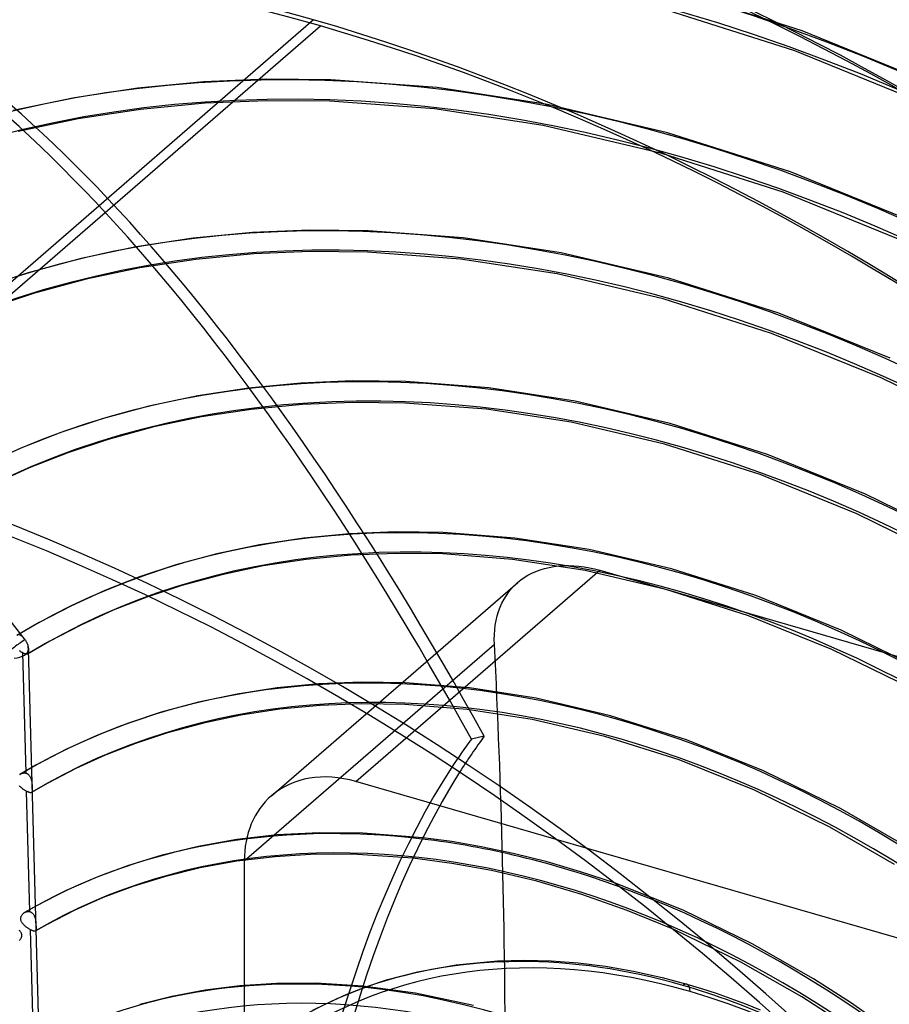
# Model space of a CAD drawing. Header units: millimetres. Extents: x -192 to 186, y -241 to 236.
# Tile 68 of 87: x -26 to 36, y 59 to 129. Entities that reach past the tile are written whole.
import ezdxf

# ---------------------------------------------------------------- set-up
doc = ezdxf.new("R2010")
doc.units = ezdxf.units.MM
doc.layers.add('MAIN-1', color=7, linetype='Continuous')
doc.layers.add('MAIN-2', color=7, linetype='Continuous')

msp = doc.modelspace()

# ---------------------------------------------------------------- linework, layer by layer
at = {"layer": 'MAIN-1'}
for p, q in [((-4.75, 128.821), (-40.5, 97.861)), ((-25.063, 83.768), (-25.064, 83.768)), ((-25.062, 83.769), (-25.063, 83.768)), ((-25.063, 83.768), (-25.063, 83.768)), ((-25.063, 83.768), (-25.063, 83.768)), ((-25.062, 83.769), (-25.062, 83.769)), ((-25.062, 83.769), (-25.062, 83.769)), ((-24.79, 73.928), (-24.791, 73.928)), ((-24.791, 73.928), (-24.791, 73.927)), ((-24.791, 73.927), (-24.791, 73.927)), ((-24.789, 73.928), (-24.79, 73.928)), ((-24.79, 73.928), (-24.79, 73.928)), ((-24.79, 73.928), (-24.79, 73.928)), ((12.496, 70.597), (4.214, 72.988)), ((5.073, 70.44), (3.013, 70.717)), ((7.166, 70.081), (5.073, 70.44)), ((9.428, 69.604), (7.166, 70.081)), ((5.068, 68.897), (2.306, 69.26)), ((11.846, 69.001), (9.428, 69.604)), ((7.9, 68.379), (5.068, 68.897)), ((14.229, 68.304), (11.846, 69.001)), ((11.108, 67.62), (7.9, 68.379)), ((16.637, 67.501), (14.229, 68.304)), ((14.309, 66.679), (11.108, 67.62)), ((17.538, 65.546), (14.309, 66.679)), ((20.8, 64.211), (17.538, 65.546)), ((-24.518, 64.084), (-24.519, 64.083)), ((-24.517, 64.084), (-24.518, 64.084)), ((-24.518, 64.084), (-24.518, 64.084)), ((-24.518, 64.084), (-24.518, 64.084)), ((-24.517, 64.085), (-24.517, 64.084)), ((-24.517, 64.084), (-24.517, 64.084)), ((2.626, 61.188), (5.389, 61.694)), ((5.389, 61.694), (8.314, 61.967)), ((8.314, 61.967), (10.271, 62.019)), ((10.271, 62.019), (12.134, 61.969)), ((12.134, 61.969), (14.044, 61.825)), ((14.044, 61.825), (15.996, 61.582)), ((15.996, 61.582), (17.986, 61.238)), ((0.498, 60.633), (2.626, 61.188)), ((17.986, 61.238), (20.019, 60.787)), ((2.503, 59.677), (-1.243, 60.176)), ((-0.966, 60.15), (0.498, 60.633)), ((20.019, 60.787), (21.777, 60.316)), ((21.777, 60.316), (22.815, 60.004)), ((6.606, 58.804), (2.503, 59.677)), ((22.815, 60.004), (23.851, 59.666)), ((23.851, 59.666), (24.892, 59.3)), ((24.892, 59.3), (25.939, 58.906)), ((25.939, 58.906), (26.984, 58.486))]:
    msp.add_line(p, q, dxfattribs=at)
for centre, major_axis, ratio, start_param, end_param in [((-0.5, -0.433), (106.054, -122.46), 0.75, 0.713724, 3.466968), ((-4.75, -4.114), (-100.489, 116.035), 0.75, -0.857072, 0), ((-4.75, -4.114), (-100.489, 116.035), 0.75, -2.427868, -0.857072), ((-40.5, -35.074), (-100.489, 116.035), 0.75, -3.141592, -0.857072), ((-40.5, -35.074), (99.835, -115.279), 0.75, 0, 2.284521), ((55.377, -66.759), (-34.463, 154.81), 0.352244, 0.330651, 0.844563), ((56.29, -66.555), (-34.463, 154.81), 0.352244, 0.339715, 0.844563), ((12.628, 10.936), (-43.628, 50.377), 0.75, -0.932865, -0.688877), ((21.5, 18.62), (31.448, -36.313), 0.75, 2.284521, 2.853033), ((21.5, 59.355), (0.277, 0.961), 0.433013, 0.000007, 0.588003), ((21.5, 18.62), (31.448, -36.313), 0.75, 2.114858, 2.284521), ((8.228, 7.126), (-38.636, 44.613), 0.75, -1.566421, -0.670109)]:
    msp.add_ellipse(centre, major_axis=major_axis, ratio=ratio, start_param=start_param, end_param=end_param, dxfattribs=at)
at = {"layer": 'MAIN-2'}
for p, q in [((29.959, 128.045), (20.318, 131.13)), ((29.438, 126.612), (19.911, 129.66)), ((-40.5, 96.995), (-4.25, 128.388)), ((39.702, 124.077), (29.959, 128.045)), ((39.074, 122.687), (29.438, 126.612)), ((-8.109, 124.603), (-12.555, 124.418)), ((-3.533, 124.563), (-8.109, 124.603)), ((4.028, 124.005), (-3.533, 124.563)), ((-17.231, 123.972), (-21.742, 123.286)), ((-12.555, 124.418), (-17.231, 123.972)), ((11.865, 122.806), (4.028, 124.005)), ((-21.742, 123.286), (-26.086, 122.371)), ((-17.044, 122.459), (-21.469, 121.785)), ((-12.452, 122.896), (-17.044, 122.459)), ((-8.084, 123.078), (-12.452, 122.896)), ((-3.584, 123.039), (-8.084, 123.078)), ((3.856, 122.49), (-3.584, 123.039)), ((11.578, 121.309), (3.856, 122.49)), ((20.412, 120.802), (11.865, 122.806)), ((-21.469, 121.785), (-25.729, 120.888)), ((20.005, 119.332), (11.578, 121.309)), ((29.138, 118.013), (20.412, 120.802)), ((28.619, 116.58), (20.005, 119.332)), ((37.958, 114.428), (29.138, 118.013)), ((37.331, 113.037), (28.619, 116.58)), ((-9.099, 113.716), (-13.304, 113.315)), ((-5.043, 113.883), (-9.099, 113.716)), ((-0.865, 113.842), (-5.043, 113.883)), ((5.872, 113.337), (-0.865, 113.842)), ((12.854, 112.267), (5.872, 113.337)), ((-17.36, 112.698), (-21.266, 111.875)), ((-13.304, 113.315), (-17.36, 112.698)), ((-8.997, 112.194), (-13.117, 111.802)), ((-5.019, 112.359), (-8.997, 112.194)), ((-0.919, 112.318), (-5.019, 112.359)), ((5.7, 111.822), (-0.919, 112.318)), ((20.505, 110.474), (12.854, 112.267)), ((-21.266, 111.875), (-25.021, 110.857)), ((-13.117, 111.802), (-17.087, 111.197)), ((12.566, 110.769), (5.7, 111.822)), ((-25.021, 110.857), (-28.33, 109.761)), ((-17.087, 111.197), (-20.909, 110.392)), ((20.099, 109.004), (12.566, 110.769)), ((-20.909, 110.392), (-24.58, 109.397)), ((28.318, 107.981), (20.505, 110.474)), ((-24.58, 109.397), (-27.812, 108.326)), ((27.799, 106.547), (20.099, 109.004)), ((36.214, 104.778), (28.318, 107.981)), ((35.588, 103.387), (27.799, 106.547)), ((-5.644, 103.014), (-9.377, 102.658)), ((-1.976, 103.164), (-5.644, 103.014)), ((1.803, 103.121), (-1.976, 103.164)), ((7.717, 102.67), (1.803, 103.121)), ((43.385, 99.523), (35.588, 103.387)), ((-9.377, 102.658), (-12.978, 102.11)), ((13.842, 101.728), (7.717, 102.67)), ((-12.978, 102.11), (-16.446, 101.379)), ((-5.542, 101.492), (-9.19, 101.145)), ((-1.954, 101.639), (-5.542, 101.492)), ((1.746, 101.597), (-1.954, 101.639)), ((7.543, 101.155), (1.746, 101.597)), ((20.599, 100.146), (13.842, 101.728)), ((-16.446, 101.379), (-19.78, 100.475)), ((-9.19, 101.145), (-12.705, 100.61)), ((13.554, 100.23), (7.543, 101.155)), ((-19.78, 100.475), (-22.718, 99.502)), ((-12.705, 100.61), (-16.089, 99.897)), ((20.194, 98.676), (13.554, 100.23)), ((27.498, 97.949), (20.599, 100.146)), ((-22.718, 99.502), (-25.546, 98.396)), ((-16.089, 99.897), (-19.339, 99.015)), ((-19.339, 99.015), (-22.2, 98.068)), ((26.98, 96.515), (20.194, 98.676)), ((-25.546, 98.396), (-28.265, 97.162)), ((-22.2, 98.068), (-24.953, 96.991)), ((34.47, 95.128), (27.498, 97.949)), ((-24.953, 96.991), (-27.598, 95.791)), ((33.846, 93.737), (26.98, 96.515)), ((41.444, 91.683), (34.47, 95.128)), ((-25.249, 84.777), (-32.409, 94.004)), ((40.719, 90.341), (33.846, 93.737)), ((1.083, 92.444), (-2.189, 92.312)), ((4.457, 92.4), (1.083, 92.444)), ((9.554, 92.003), (4.457, 92.4)), ((-5.45, 92.001), (-8.596, 91.522)), ((-2.189, 92.312), (-5.45, 92.001)), ((14.83, 91.189), (9.554, 92.003)), ((-8.596, 91.522), (-11.626, 90.884)), ((20.696, 89.817), (14.83, 91.189)), ((-11.626, 90.884), (-14.539, 90.094)), ((-5.263, 90.488), (-8.323, 90.022)), ((-2.087, 90.79), (-5.263, 90.488)), ((1.121, 90.919), (-2.087, 90.79)), ((4.431, 90.875), (1.121, 90.919)), ((9.396, 90.486), (4.431, 90.875)), ((14.542, 89.691), (9.396, 90.486)), ((-14.539, 90.094), (-17.106, 89.243)), ((-8.323, 90.022), (-11.269, 89.401)), ((-1.747, 74.708), (15.583, 89.716)), ((10.755, 89.507), (11.041, 89.637)), ((11.041, 89.637), (11.342, 89.75)), ((11.342, 89.75), (11.656, 89.846)), ((11.656, 89.846), (11.981, 89.925)), ((11.981, 89.925), (12.317, 89.985)), ((12.317, 89.985), (12.662, 90.028)), ((12.662, 90.028), (13.015, 90.051)), ((13.015, 90.051), (13.374, 90.056)), ((13.374, 90.056), (13.739, 90.043)), ((13.739, 90.043), (14.107, 90.012)), ((14.107, 90.012), (14.478, 89.962)), ((14.478, 89.962), (14.848, 89.896)), ((20.283, 88.349), (14.542, 89.691)), ((14.848, 89.896), (15.217, 89.814)), ((15.217, 89.814), (15.583, 89.716)), ((15.583, 89.716), (78.976, 71.416)), ((26.685, 87.915), (20.696, 89.817)), ((-17.106, 89.243), (-19.577, 88.277)), ((-11.269, 89.401), (-14.098, 88.634)), ((-7.737, 73.7), (9.756, 88.85)), ((9.533, 88.643), (9.752, 88.846)), ((9.752, 88.846), (9.984, 89.035)), ((9.984, 89.035), (10.226, 89.206)), ((10.226, 89.206), (10.482, 89.363)), ((10.482, 89.363), (10.755, 89.507)), ((-19.577, 88.277), (-21.953, 87.199)), ((-14.098, 88.634), (-16.589, 87.809)), ((8.952, 87.935), (9.132, 88.186)), ((9.132, 88.186), (9.325, 88.422)), ((9.325, 88.422), (9.533, 88.643)), ((26.151, 86.486), (20.283, 88.349)), ((-16.589, 87.809), (-18.984, 86.872)), ((8.64, 87.389), (8.788, 87.669)), ((8.788, 87.669), (8.952, 87.935)), ((32.737, 85.473), (26.685, 87.915)), ((-21.953, 87.199), (-24.236, 86.012)), ((-18.984, 86.872), (-21.286, 85.827)), ((8.3, 86.48), (8.396, 86.794)), ((8.396, 86.794), (8.509, 87.097)), ((8.509, 87.097), (8.64, 87.389)), ((8.162, 85.827), (8.222, 86.157)), ((8.222, 86.157), (8.3, 86.48)), ((32.088, 84.093), (26.151, 86.486)), ((-24.236, 86.012), (-25.797, 85.106)), ((-21.286, 85.827), (-23.496, 84.678)), ((8.097, 85.149), (8.121, 85.49)), ((8.121, 85.49), (8.162, 85.827)), ((38.791, 82.493), (32.737, 85.473)), ((-25.636, 85.135), (-25.613, 85.128)), ((-25.613, 85.128), (-25.591, 85.12)), ((-25.591, 85.12), (-25.568, 85.108)), ((-25.568, 85.108), (-25.545, 85.095)), ((-25.545, 85.095), (-25.523, 85.08)), ((-25.523, 85.08), (-25.5, 85.062)), ((-25.5, 85.062), (-25.478, 85.043)), ((-25.478, 85.043), (-25.456, 85.022)), ((-25.456, 85.022), (-25.434, 85)), ((-25.434, 85), (-25.412, 84.976)), ((-25.412, 84.976), (-25.39, 84.951)), ((-25.39, 84.951), (-25.367, 84.925)), ((-25.367, 84.925), (-25.344, 84.898)), ((-25.344, 84.898), (-25.321, 84.869)), ((-25.321, 84.869), (-25.297, 84.839)), ((-25.297, 84.839), (-25.273, 84.808)), ((-25.273, 84.808), (-25.249, 84.777)), ((-25.249, 84.777), (-25.248, 84.776)), ((-25.248, 84.776), (-25.247, 84.775)), ((-25.247, 84.775), (-25.246, 84.774)), ((-25.246, 84.774), (-25.246, 84.773)), ((-25.246, 84.773), (-25.245, 84.772)), ((-25.245, 84.772), (-25.244, 84.771)), ((-25.244, 84.771), (-25.222, 84.741)), ((-25.222, 84.741), (-25.201, 84.711)), ((-25.201, 84.711), (-25.182, 84.681)), ((-25.182, 84.681), (-25.163, 84.65)), ((-25.163, 84.65), (-25.145, 84.617)), ((-23.496, 84.678), (-25.064, 83.768)), ((8.089, 84.805), (8.097, 85.149)), ((8.099, 84.461), (8.089, 84.805)), ((-25.598, 83.962), (-25.64, 83.99)), ((-25.556, 83.935), (-25.598, 83.962)), ((-25.145, 84.617), (-25.128, 84.583)), ((-25.128, 84.583), (-25.111, 84.548)), ((-25.111, 84.548), (-25.096, 84.513)), ((-25.096, 84.513), (-25.082, 84.478)), ((-25.082, 84.478), (-25.069, 84.443)), ((-25.069, 84.443), (-25.058, 84.409)), ((-25.058, 84.409), (-25.049, 84.375)), ((-25.049, 84.375), (-25.04, 84.339)), ((-25.04, 84.339), (-25.032, 84.307)), ((-25.032, 84.307), (-25.026, 84.275)), ((-25.026, 84.275), (-25.021, 84.242)), ((-25.021, 84.242), (-25.017, 84.21)), ((-25.017, 84.21), (-25.015, 84.179)), ((-25.015, 84.179), (-25.013, 84.149)), ((-25.013, 84.149), (-25.012, 84.119)), ((-25.012, 84.119), (-25.011, 84.09)), ((-25.011, 84.09), (-25.01, 84.062)), ((-25.01, 84.062), (-25.01, 84.035)), ((-25.01, 84.035), (-25.009, 84.009)), ((-25.009, 83.962), (-25.01, 83.941)), ((-25.01, 83.941), (-25.01, 83.921)), ((-24.211, 54.968), (-25.009, 84.107)), ((-25.009, 84.009), (-25.009, 83.985)), ((-25.009, 83.985), (-25.009, 83.962)), ((-9.671, 69.071), (8.099, 84.461)), ((38.034, 81.169), (32.088, 84.093)), ((-25.514, 83.91), (-25.556, 83.935)), ((-25.473, 83.886), (-25.514, 83.91)), ((-25.433, 83.864), (-25.473, 83.886)), ((-25.433, 83.864), (-25.198, 75.305)), ((-25.399, 83.846), (-25.433, 83.864)), ((-25.366, 83.83), (-25.399, 83.846)), ((-25.335, 83.816), (-25.366, 83.83)), ((-25.305, 83.803), (-25.335, 83.816)), ((-25.276, 83.791), (-25.305, 83.803)), ((-25.249, 83.781), (-25.276, 83.791)), ((-25.223, 83.772), (-25.249, 83.781)), ((-25.199, 83.765), (-25.223, 83.772)), ((-25.176, 83.76), (-25.199, 83.765)), ((-25.155, 83.756), (-25.176, 83.76)), ((-25.136, 83.754), (-25.155, 83.756)), ((-25.118, 83.754), (-25.136, 83.754)), ((-25.102, 83.755), (-25.118, 83.754)), ((-25.088, 83.758), (-25.102, 83.755)), ((-25.075, 83.762), (-25.088, 83.758)), ((-25.064, 83.768), (-25.075, 83.762)), ((-25.058, 83.771), (-25.062, 83.769)), ((-25.055, 83.774), (-25.058, 83.771)), ((-25.052, 83.777), (-25.055, 83.774)), ((-25.049, 83.779), (-25.052, 83.777)), ((-25.046, 83.782), (-25.049, 83.779)), ((-25.044, 83.786), (-25.046, 83.782)), ((-25.037, 83.794), (-25.043, 83.786)), ((-25.032, 83.804), (-25.037, 83.794)), ((-25.027, 83.814), (-25.032, 83.804)), ((-25.023, 83.826), (-25.027, 83.814)), ((-25.02, 83.839), (-25.023, 83.826)), ((-25.017, 83.852), (-25.02, 83.839)), ((-25.015, 83.868), (-25.017, 83.852)), ((-25.013, 83.884), (-25.015, 83.868)), ((-25.011, 83.902), (-25.013, 83.884)), ((-25.01, 83.921), (-25.011, 83.902)), ((-7.333, 81.359), (-10.187, 80.925)), ((-4.374, 81.641), (-7.333, 81.359)), ((-1.352, 81.761), (-4.374, 81.641)), ((1.766, 81.716), (-1.352, 81.761)), ((6.339, 81.354), (1.766, 81.716)), ((11.063, 80.622), (6.339, 81.354)), ((-10.187, 80.925), (-12.936, 80.345)), ((16.357, 79.385), (11.063, 80.622)), ((-12.936, 80.345), (-15.58, 79.629)), ((-7.145, 79.846), (-9.914, 79.424)), ((-4.272, 80.119), (-7.145, 79.846)), ((-1.319, 80.236), (-4.272, 80.119)), ((1.731, 80.191), (-1.319, 80.236)), ((6.176, 79.837), (1.731, 80.191)), ((10.775, 79.125), (6.176, 79.837)), ((-15.58, 79.629), (-17.909, 78.857)), ((-9.914, 79.424), (-12.579, 78.863)), ((15.945, 77.917), (10.775, 79.125)), ((21.759, 77.673), (16.357, 79.385)), ((-17.909, 78.857), (-20.151, 77.98)), ((-12.579, 78.863), (-15.138, 78.169)), ((-20.151, 77.98), (-22.308, 77.001)), ((-15.138, 78.169), (-17.391, 77.422)), ((7.376, 77.923), (6.463, 77.72)), ((21.23, 76.243), (15.945, 77.917)), ((27.22, 75.477), (21.759, 77.673)), ((-22.308, 77.001), (-24.379, 75.924)), ((-17.391, 77.422), (-19.558, 76.575)), ((-19.558, 76.575), (-21.64, 75.63)), ((-24.379, 75.924), (-25.566, 75.241)), ((-21.64, 75.63), (-23.639, 74.59)), ((26.577, 74.093), (21.23, 76.243)), ((-25.63, 75.197), (-25.62, 75.204)), ((-25.62, 75.204), (-25.61, 75.212)), ((-25.61, 75.212), (-25.599, 75.22)), ((-25.599, 75.22), (-25.588, 75.227)), ((-25.588, 75.227), (-25.577, 75.234)), ((-25.577, 75.234), (-25.566, 75.241)), ((-25.566, 75.241), (-25.538, 75.257)), ((-25.538, 75.257), (-25.508, 75.271)), ((-25.508, 75.271), (-25.478, 75.284)), ((-25.478, 75.284), (-25.448, 75.294)), ((-25.448, 75.294), (-25.417, 75.303)), ((-25.417, 75.303), (-25.385, 75.31)), ((-25.385, 75.31), (-25.354, 75.315)), ((-25.354, 75.315), (-25.322, 75.317)), ((-25.322, 75.317), (-25.291, 75.317)), ((-25.291, 75.317), (-25.26, 75.316)), ((-25.26, 75.316), (-25.229, 75.311)), ((-25.229, 75.311), (-25.198, 75.305)), ((-25.198, 75.305), (-25.162, 75.295)), ((-25.162, 75.295), (-25.128, 75.281)), ((-25.128, 75.281), (-25.094, 75.264)), ((-25.094, 75.264), (-25.062, 75.245)), ((-25.062, 75.245), (-25.031, 75.222)), ((-25.031, 75.222), (-25.002, 75.197)), ((-25.002, 75.197), (-24.974, 75.169)), ((-24.974, 75.169), (-24.949, 75.138)), ((-24.949, 75.138), (-24.925, 75.106)), ((-24.925, 75.106), (-24.902, 75.071)), ((-24.902, 75.071), (-24.882, 75.035)), ((-24.882, 75.035), (-24.863, 74.997)), ((-24.863, 74.997), (-24.846, 74.957)), ((-24.846, 74.957), (-24.831, 74.917)), ((-24.831, 74.917), (-24.817, 74.876)), ((-24.817, 74.876), (-24.805, 74.834)), ((32.682, 72.796), (27.22, 75.477)), ((-25.616, 74.363), (-25.648, 74.396)), ((-25.582, 74.33), (-25.616, 74.363)), ((-25.547, 74.298), (-25.582, 74.33)), ((-25.511, 74.267), (-25.547, 74.298)), ((-25.474, 74.236), (-25.511, 74.267)), ((-25.436, 74.207), (-25.474, 74.236)), ((-25.397, 74.178), (-25.436, 74.207)), ((-25.358, 74.15), (-25.397, 74.178)), ((-25.319, 74.124), (-25.358, 74.15)), ((-24.805, 74.834), (-24.795, 74.792)), ((-24.795, 74.792), (-24.785, 74.749)), ((-23.639, 74.59), (-24.791, 73.927)), ((-24.785, 74.749), (-24.778, 74.706)), ((-24.778, 74.706), (-24.771, 74.663)), ((-24.771, 74.663), (-24.765, 74.619)), ((-24.765, 74.619), (-24.76, 74.575)), ((-24.76, 74.575), (-24.756, 74.532)), ((-24.756, 74.532), (-24.752, 74.488)), ((-24.752, 74.488), (-24.749, 74.445)), ((-24.749, 74.445), (-24.747, 74.402)), ((-24.747, 74.402), (-24.745, 74.36)), ((-24.745, 74.36), (-24.743, 74.32)), ((-24.743, 74.32), (-24.742, 74.281)), ((-24.742, 74.281), (-24.74, 74.243)), ((-24.74, 74.243), (-24.74, 74.207)), ((-24.74, 74.207), (-24.739, 74.174)), ((-24.739, 74.174), (-24.739, 74.142)), ((4.214, 72.988), (-1.747, 74.708)), ((-25.279, 74.098), (-25.319, 74.124)), ((-25.24, 74.074), (-25.279, 74.098)), ((-25.201, 74.051), (-25.24, 74.074)), ((-25.163, 74.03), (-25.201, 74.051)), ((-25.163, 74.03), (-24.928, 65.467)), ((-25.129, 74.012), (-25.163, 74.03)), ((-25.096, 73.995), (-25.129, 74.012)), ((-25.065, 73.98), (-25.096, 73.995)), ((-25.034, 73.966), (-25.065, 73.98)), ((-25.005, 73.954), (-25.034, 73.966)), ((-24.977, 73.943), (-25.005, 73.954)), ((-24.951, 73.934), (-24.977, 73.943)), ((-24.927, 73.927), (-24.951, 73.934)), ((-24.904, 73.921), (-24.927, 73.927)), ((-24.883, 73.917), (-24.904, 73.921)), ((-24.864, 73.915), (-24.883, 73.917)), ((-24.846, 73.914), (-24.864, 73.915)), ((-24.83, 73.915), (-24.846, 73.914)), ((-24.816, 73.917), (-24.83, 73.915)), ((-24.803, 73.922), (-24.816, 73.917)), ((-24.791, 73.927), (-24.803, 73.922)), ((-24.786, 73.931), (-24.789, 73.928)), ((-24.783, 73.933), (-24.786, 73.931)), ((-24.779, 73.936), (-24.783, 73.933)), ((-24.776, 73.939), (-24.779, 73.936)), ((-24.774, 73.942), (-24.776, 73.939)), ((-24.771, 73.945), (-24.774, 73.942)), ((-24.763, 73.956), (-24.771, 73.945)), ((-24.757, 73.969), (-24.763, 73.956)), ((-24.752, 73.984), (-24.757, 73.969)), ((-24.748, 74), (-24.752, 73.984)), ((-24.745, 74.019), (-24.748, 74)), ((-24.742, 74.039), (-24.745, 74.019)), ((-24.74, 74.062), (-24.742, 74.039)), ((-24.739, 74.086), (-24.74, 74.062)), ((-24.739, 74.142), (-24.739, 74.113)), ((-24.739, 74.113), (-24.739, 74.086)), ((31.933, 71.468), (26.577, 74.093)), ((37.325, 70.12), (32.682, 72.796)), ((36.524, 68.822), (31.933, 71.468)), ((-7.342, 70.911), (-10.199, 70.585)), ((-4.356, 71.069), (-7.342, 70.911)), ((-1.256, 71.046), (-4.356, 71.069)), ((3.013, 70.717), (-1.256, 71.046)), ((-12.946, 70.099), (-15.607, 69.455)), ((-10.199, 70.585), (-12.946, 70.099)), ((61.647, 56.408), (12.496, 70.597)), ((-15.607, 69.455), (-17.981, 68.726)), ((-7.466, 69.369), (-10.191, 69.044)), ((-4.608, 69.537), (-7.466, 69.369)), ((-1.624, 69.533), (-4.608, 69.537)), ((2.306, 69.26), (-1.624, 69.533)), ((-17.981, 68.726), (-20.199, 67.901)), ((-12.808, 68.57), (-15.343, 67.946)), ((-10.191, 69.044), (-12.808, 68.57)), ((-9.671, 69.071), (-9.671, 5.678)), ((-20.199, 67.901), (-22.325, 66.966)), ((-15.343, 67.946), (-17.587, 67.249)), ((-17.587, 67.249), (-19.695, 66.459)), ((21.522, 65.559), (16.637, 67.501)), ((-22.325, 66.966), (-24.438, 65.882)), ((-19.695, 66.459), (-21.715, 65.567)), ((-24.438, 65.882), (-25.281, 65.405)), ((-25.55, 65.02), (-25.544, 65.059)), ((-25.544, 65.059), (-25.533, 65.098)), ((-25.533, 65.098), (-25.52, 65.135)), ((-25.52, 65.135), (-25.503, 65.172)), ((-25.503, 65.172), (-25.483, 65.208)), ((-25.483, 65.208), (-25.46, 65.242)), ((-25.46, 65.242), (-25.435, 65.274)), ((-25.435, 65.274), (-25.408, 65.304)), ((-25.408, 65.304), (-25.379, 65.332)), ((-25.379, 65.332), (-25.348, 65.359)), ((-25.348, 65.359), (-25.337, 65.367)), ((-25.337, 65.367), (-25.326, 65.375)), ((-25.326, 65.375), (-25.315, 65.383)), ((-25.315, 65.383), (-25.304, 65.39)), ((-25.304, 65.39), (-25.292, 65.397)), ((-25.292, 65.397), (-25.281, 65.404)), ((-25.281, 65.404), (-25.253, 65.419)), ((-25.253, 65.419), (-25.225, 65.433)), ((-25.225, 65.433), (-25.196, 65.445)), ((-25.196, 65.445), (-25.167, 65.455)), ((-25.167, 65.455), (-25.137, 65.463)), ((-25.137, 65.463), (-25.107, 65.47)), ((-25.107, 65.47), (-25.077, 65.474)), ((-25.077, 65.474), (-25.047, 65.477)), ((-25.047, 65.477), (-25.017, 65.477)), ((-25.017, 65.477), (-24.987, 65.476)), ((-24.987, 65.476), (-24.958, 65.472)), ((-24.958, 65.472), (-24.928, 65.467)), ((-24.928, 65.467), (-24.892, 65.457)), ((-24.892, 65.457), (-24.857, 65.444)), ((-24.857, 65.444), (-24.824, 65.427)), ((-24.824, 65.427), (-24.791, 65.408)), ((-24.791, 65.408), (-24.76, 65.386)), ((-24.76, 65.386), (-24.731, 65.361)), ((-24.731, 65.361), (-24.703, 65.333)), ((-24.703, 65.333), (-24.677, 65.303)), ((-24.677, 65.303), (-24.653, 65.27)), ((-24.653, 65.27), (-24.63, 65.236)), ((-24.63, 65.236), (-24.61, 65.199)), ((-24.61, 65.199), (-24.591, 65.161)), ((-24.591, 65.161), (-24.574, 65.122)), ((-24.574, 65.122), (-24.559, 65.081)), ((-24.559, 65.081), (-24.545, 65.039)), ((-21.715, 65.567), (-23.714, 64.54)), ((26.427, 63.177), (21.522, 65.559)), ((-25.554, 64.98), (-25.55, 65.02)), ((-25.553, 64.939), (-25.554, 64.98)), ((-25.549, 64.899), (-25.553, 64.939)), ((-25.541, 64.86), (-25.549, 64.899)), ((-25.529, 64.821), (-25.541, 64.86)), ((-25.515, 64.782), (-25.529, 64.821)), ((-25.497, 64.744), (-25.515, 64.782)), ((-25.476, 64.706), (-25.497, 64.744)), ((-25.453, 64.67), (-25.476, 64.706)), ((-25.428, 64.634), (-25.453, 64.67)), ((-25.4, 64.599), (-25.428, 64.634)), ((-25.37, 64.564), (-25.4, 64.599)), ((-25.339, 64.53), (-25.37, 64.564)), ((-25.306, 64.498), (-25.339, 64.53)), ((-25.272, 64.465), (-25.306, 64.498)), ((-25.236, 64.434), (-25.272, 64.465)), ((-25.2, 64.403), (-25.236, 64.434)), ((-25.162, 64.374), (-25.2, 64.403)), ((-25.124, 64.345), (-25.162, 64.374)), ((-24.545, 65.039), (-24.533, 64.997)), ((-24.533, 64.997), (-24.523, 64.955)), ((-24.523, 64.955), (-24.514, 64.911)), ((-23.714, 64.54), (-24.519, 64.083)), ((-24.514, 64.911), (-24.506, 64.868)), ((-24.506, 64.868), (-24.499, 64.825)), ((-24.499, 64.825), (-24.493, 64.781)), ((-24.493, 64.781), (-24.488, 64.737)), ((-24.488, 64.737), (-24.484, 64.693)), ((-24.484, 64.693), (-24.481, 64.649)), ((-24.481, 64.649), (-24.478, 64.605)), ((-24.478, 64.605), (-24.476, 64.562)), ((-24.476, 64.562), (-24.474, 64.52)), ((-24.474, 64.52), (-24.472, 64.479)), ((-24.472, 64.479), (-24.471, 64.44)), ((-24.471, 64.44), (-24.47, 64.402)), ((-24.47, 64.402), (-24.469, 64.366)), ((-24.469, 64.366), (-24.468, 64.332)), ((-25.627, 64.103), (-25.657, 64.134)), ((-25.6, 64.071), (-25.627, 64.103)), ((-25.574, 64.039), (-25.6, 64.071)), ((-25.551, 64.005), (-25.574, 64.039)), ((-25.531, 63.971), (-25.551, 64.005)), ((-25.513, 63.935), (-25.531, 63.971)), ((-25.499, 63.898), (-25.513, 63.935)), ((-25.506, 63.629), (-25.493, 63.667)), ((-25.488, 63.861), (-25.499, 63.898)), ((-25.493, 63.667), (-25.484, 63.706)), ((-25.481, 63.823), (-25.488, 63.861)), ((-25.484, 63.706), (-25.479, 63.745)), ((-25.478, 63.784), (-25.481, 63.823)), ((-25.479, 63.745), (-25.478, 63.784)), ((-25.086, 64.317), (-25.124, 64.345)), ((-25.047, 64.29), (-25.086, 64.317)), ((-25.008, 64.264), (-25.047, 64.29)), ((-24.97, 64.24), (-25.008, 64.264)), ((-24.931, 64.216), (-24.97, 64.24)), ((-24.894, 64.194), (-24.931, 64.216)), ((-24.894, 64.194), (-24.659, 55.626)), ((-24.859, 64.175), (-24.894, 64.194)), ((-24.826, 64.158), (-24.859, 64.175)), ((-24.794, 64.142), (-24.826, 64.158)), ((-24.763, 64.127), (-24.794, 64.142)), ((-24.733, 64.115), (-24.763, 64.127)), ((-24.705, 64.103), (-24.733, 64.115)), ((-24.679, 64.094), (-24.705, 64.103)), ((-24.654, 64.086), (-24.679, 64.094)), ((-24.632, 64.08), (-24.654, 64.086)), ((-24.61, 64.075), (-24.632, 64.08)), ((-24.591, 64.073), (-24.61, 64.075)), ((-24.573, 64.072), (-24.591, 64.073)), ((-24.557, 64.072), (-24.573, 64.072)), ((-24.543, 64.074), (-24.557, 64.072)), ((-24.53, 64.078), (-24.543, 64.074)), ((-24.519, 64.083), (-24.53, 64.078)), ((-24.513, 64.087), (-24.517, 64.085)), ((-24.51, 64.09), (-24.513, 64.087)), ((-24.506, 64.093), (-24.51, 64.09)), ((-24.503, 64.096), (-24.506, 64.093)), ((-24.5, 64.099), (-24.503, 64.096)), ((-24.497, 64.102), (-24.5, 64.099)), ((-24.49, 64.113), (-24.497, 64.102)), ((-24.484, 64.126), (-24.49, 64.113)), ((-24.48, 64.141), (-24.484, 64.126)), ((-24.476, 64.157), (-24.48, 64.141)), ((-24.473, 64.176), (-24.476, 64.157)), ((-24.471, 64.196), (-24.473, 64.176)), ((-24.469, 64.219), (-24.471, 64.196)), ((-24.468, 64.244), (-24.469, 64.219)), ((-24.468, 64.332), (-24.468, 64.3)), ((-24.468, 64.3), (-24.468, 64.271)), ((-24.468, 64.271), (-24.468, 64.244)), ((25.611, 61.884), (20.8, 64.211)), ((-25.645, 63.419), (-25.615, 63.451)), ((-25.615, 63.451), (-25.587, 63.484)), ((-25.587, 63.484), (-25.563, 63.519)), ((-25.563, 63.519), (-25.54, 63.554)), ((-25.54, 63.554), (-25.521, 63.591)), ((-25.521, 63.591), (-25.506, 63.629)), ((30.78, 60.683), (26.427, 63.177)), ((29.94, 59.409), (25.611, 61.884)), ((-9.978, 60.198), (-12.444, 59.886)), ((-7.372, 60.369), (-9.978, 60.198)), ((-4.595, 60.384), (-7.372, 60.369)), ((-1.243, 60.176), (-4.595, 60.384)), ((33.465, 58.954), (30.78, 60.683)), ((-12.444, 59.886), (-14.816, 59.439)), ((-3.928, 58.9), (-2.432, 59.58)), ((-2.432, 59.58), (-0.966, 60.15)), ((-14.816, 59.439), (-17.103, 58.861)), ((-4.8, 58.458), (-3.928, 58.9)), ((32.578, 57.713), (29.94, 59.409)), ((36.11, 57.102), (33.465, 58.954))]:
    msp.add_line(p, q, dxfattribs=at)
for start, end in [(37.42451, 37.81115), (1.56836, 13.31777)]:
    msp.add_arc((-26.152, 84.076), 1.144, start, end, dxfattribs=at)
for centre, major_axis, ratio, start_param, end_param in [((12.628, 10.936), (-110.317, 127.383), 0.75, -1.616769, -0.097375), ((12.628, 10.936), (109.319, -126.231), 0.75, 1.525429, 3.043612), ((8.228, 7.126), (-110.317, 127.383), 0.75, -1.616769, -0.097375), ((17.028, 14.747), (-105.326, 121.62), 0.75, -1.614839, -0.099304), ((8.228, 7.126), (109.319, -126.231), 0.75, 1.524472, 3.04457), ((17.028, 14.747), (104.327, -120.467), 0.75, 1.52668, 3.042361), ((3.828, 3.315), (-110.317, 127.383), 0.75, -1.616769, -0.097375), ((21.428, 18.557), (-100.334, 115.856), 0.75, -1.613456, -0.100687), ((3.828, 3.315), (109.319, -126.231), 0.75, 1.524472, 3.04457), ((21.428, 18.557), (99.336, -114.703), 0.75, 1.529278, 3.039764), ((21.428, 18.557), (-92.547, 106.864), 0.75, -1.610102, -0.104042), ((0, 0), (-105.399, 121.705), 0.75, -2.427868, 0.713724), ((21.428, 18.557), (91.548, -105.711), 0.75, 1.531844, 3.037198), ((21.428, 18.557), (-84.76, 97.872), 0.75, -1.607127, -0.107017), ((21.428, 18.557), (83.761, -96.719), 0.75, 1.534887, 3.034154), ((-4.25, -3.681), (-99.835, 115.279), 0.75, -0.857072, 0.211203), ((21.428, 18.557), (-76.973, 88.88), 0.75, -1.60355, -0.110594), ((21.428, 18.557), (75.974, -87.727), 0.75, 1.538555, 3.030487), ((-17.957, -54.878), (42.217, -189.643), 0.352244, 2.263824, 2.892143), ((-17.043, -54.674), (-42.217, 189.643), 0.352244, -0.877768, -0.24945), ((-4.25, -3.681), (-99.835, 115.279), 0.75, -2.427868, -0.857072), ((21.428, 18.557), (-69.185, 79.888), 0.75, -1.599167, -0.114977), ((21.428, 18.557), (68.187, -78.736), 0.75, 1.543061, 3.025981), ((21.428, 18.557), (-61.398, 70.897), 0.75, -1.59367, -0.120474), ((21.428, 18.557), (60.4, -69.744), 0.75, 1.54873, 3.020312), ((21.428, 18.557), (-53.611, 61.905), 0.75, -1.586575, -0.127569), ((21.428, 18.557), (52.613, -60.752), 0.75, 1.553416, 3.015626), ((17.028, 14.747), (-48.619, 56.141), 0.75, -1.582219, -0.131925), ((17.028, 14.747), (47.621, -54.988), 0.75, 1.559023, 3.010019), ((-26.152, 84.076), (-0.904, -0.701), 0.047367, -3.141581, -2.292255), ((-26.152, 84.076), (-0.904, -0.701), 0.047367, 3.139956, 3.141605), ((-26.152, 84.076), (-0.904, -0.701), 0.047367, -2.292255, -1.449897), ((-26.152, 84.076), (-1.143, -0.031), 0.535802, 1.66405, 3.141514), ((-26.152, 84.076), (-1.143, -0.031), 0.535802, -3.13908, -3.072232), ((-26.152, 84.076), (-1.143, -0.031), 0.535802, 3.141514, 3.144105), ((-206.121, -132.756), (-119.261, -413.131), 0.433013, 2.158799, 2.244018), ((55.377, -66.759), (-34.463, 154.81), 0.352244, 0.297031, 0.330651), ((56.29, -66.555), (-34.463, 154.81), 0.352244, 0.297031, 0.339715), ((12.628, 10.936), (42.629, -49.224), 0.75, 1.56592, 3.003122), ((-1.747, 66.784), (-5.99, 6.917), 0.75, -0.857072, 0.000079), ((-1.747, 66.784), (-5.99, 6.917), 0.75, 0.000079, 0.713724), ((12.628, 10.936), (-43.628, 50.377), 0.75, -0.688877, -0.138909), ((12.628, 10.936), (-43.628, 50.377), 0.75, -1.575235, -0.932865), ((22, 19.053), (30.793, -35.557), 0.75, 2.284521, 5.426113), ((8.228, 7.126), (37.638, -43.46), 0.75, 1.578782, 2.990259), ((8.228, 7.126), (-38.636, 44.613), 0.75, -0.670109, -0.147723), ((21.5, 59.355), (0.277, 0.961), 0.433013, -0.982794, 0.000007), ((21.5, 18.62), (31.448, -36.313), 0.75, 2.853033, 3.855317), ((22, 19.053), (30.793, -35.557), 0.75, -0.857072, 2.284521), ((25.975, 22.495), (23.96, -27.667), 0.75, 2.284521, 3.855317)]:
    msp.add_ellipse(centre, major_axis=major_axis, ratio=ratio, start_param=start_param, end_param=end_param, dxfattribs=at)

doc.saveas('drawing.dxf')
